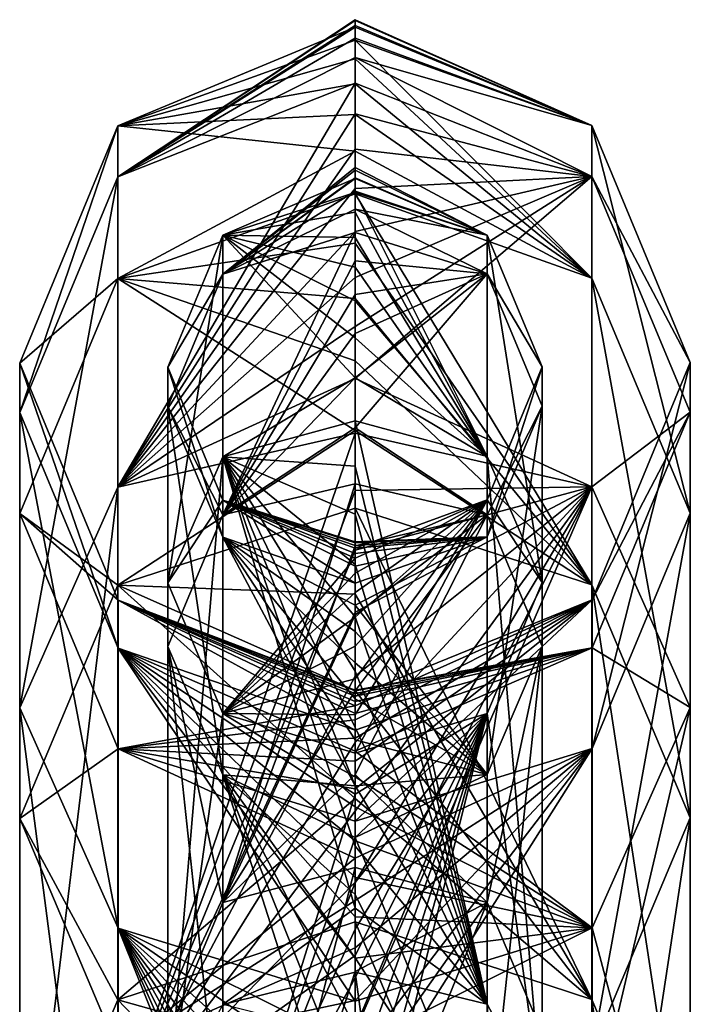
# Model space of a CAD drawing. Header units: millimetres. Extents: x -134 to 134, y -43 to 74.
# Tile 255 of 256: x -7 to 7, y 53 to 74. Entities that reach past the tile are written whole.
import ezdxf

# ---------------------------------------------------------------- set-up
doc = ezdxf.new("R2010")
doc.units = ezdxf.units.MM
doc.header["$LTSCALE"] = 65.185185
for name, color, linetype in [('2873', 7, 'CONTINUOUS'), ('2874', 7, 'CONTINUOUS'), ('2875', 7, 'CONTINUOUS'), ('2876', 7, 'CONTINUOUS')]:
    doc.layers.add(name, color=color, linetype=linetype)

msp = doc.modelspace()

# ---------------------------------------------------------------- linework, layer by layer
at = {"layer": '2873', "linetype": 'CONTINUOUS'}
for points in [[(0, 74.348, -217.827), (-5.198, 70.917, -190.921), (0, 74.362, -211.958), (0, 74.348, -217.827)], [(0, 74.362, -211.958), (-5.198, 70.917, -190.921), (0, 74.235, -206.212), (0, 74.362, -211.958)], [(0, 74.199, -223.842), (-5.198, 70.917, -190.921), (0, 74.348, -217.827), (0, 74.199, -223.842)], [(0, 74.235, -206.212), (-5.198, 70.917, -190.921), (0, 73.958, -200.569), (0, 74.235, -206.212)], [(-5.197, 72.035, -224.105), (-5.198, 70.917, -190.921), (0, 74.199, -223.842), (-5.197, 72.035, -224.105)], [(0, 73.916, -230.014), (-5.197, 72.035, -224.105), (0, 74.199, -223.842), (0, 73.916, -230.014)], [(0, 73.958, -200.569), (-5.198, 70.917, -190.921), (0, 73.532, -195.113), (0, 73.958, -200.569)], [(0, 73.502, -236.357), (-5.197, 72.035, -224.105), (0, 73.916, -230.014), (0, 73.502, -236.357)], [(0, 73.532, -195.113), (-5.198, 70.917, -190.921), (0, 72.97, -189.983), (0, 73.532, -195.113)], [(0, 72.959, -242.883), (-5.197, 72.035, -224.105), (0, 73.502, -236.357), (0, 72.959, -242.883)], [(-5.198, 70.917, -190.921), (-5.198, 64.112, -162.678), (0, 72.97, -189.983), (-5.198, 70.917, -190.921)], [(0, 72.97, -189.983), (-5.198, 64.112, -162.678), (0, 72.295, -185.223), (0, 72.97, -189.983)], [(0, 72.286, -249.609), (-5.197, 72.035, -224.105), (0, 72.959, -242.883), (0, 72.286, -249.609)], [(0, 72.295, -185.223), (-5.198, 64.112, -162.678), (0, 71.521, -180.81), (0, 72.295, -185.223)], [(0, 71.482, -256.557), (-5.197, 72.035, -224.105), (0, 72.286, -249.609), (0, 71.482, -256.557)], [(-5.198, 70.917, -190.921), (-5.197, 72.035, -224.105), (-7.351, 65.751, -191.546), (-5.198, 70.917, -190.921)], [(-7.351, 65.751, -191.546), (-5.197, 72.035, -224.105), (-7.35, 66.835, -223.914), (-7.351, 65.751, -191.546)], [(-5.197, 72.035, -224.105), (-5.197, 68.692, -261.377), (-7.35, 66.835, -223.914), (-5.197, 72.035, -224.105)], [(-5.197, 68.692, -261.377), (-5.197, 72.035, -224.105), (0, 71.482, -256.557), (-5.197, 68.692, -261.377)], [(0, 71.521, -180.81), (-5.198, 64.112, -162.678), (0, 70.661, -176.713), (0, 71.521, -180.81)], [(0, 70.543, -263.751), (-5.197, 68.692, -261.377), (0, 71.482, -256.557), (0, 70.543, -263.751)], [(-5.198, 64.112, -162.678), (-5.198, 70.917, -190.921), (-7.351, 59.278, -164.601), (-5.198, 64.112, -162.678)], [(-7.351, 59.278, -164.601), (-5.198, 70.917, -190.921), (-7.351, 65.751, -191.546), (-7.351, 59.278, -164.601)], [(0, 70.661, -176.713), (-5.198, 64.112, -162.678), (0, 69.722, -172.899), (0, 70.661, -176.713)], [(0, 69.467, -271.212), (-5.197, 68.692, -261.377), (0, 70.543, -263.751), (0, 69.467, -271.212)], [(0, 69.722, -172.899), (-5.198, 64.112, -162.678), (0, 68.712, -169.338), (0, 69.722, -172.899)], [(0, 68.249, -278.967), (-5.197, 68.692, -261.377), (0, 69.467, -271.212), (0, 68.249, -278.967)], [(-5.197, 68.692, -261.377), (-5.197, 61.965, -301.841), (-7.35, 63.535, -260.689), (-5.197, 68.692, -261.377)], [(-7.35, 66.835, -223.914), (-5.197, 68.692, -261.377), (-7.35, 63.535, -260.689), (-7.35, 66.835, -223.914)], [(0, 68.712, -169.338), (-5.198, 64.112, -162.678), (0, 67.635, -166), (0, 68.712, -169.338)], [(-5.197, 61.965, -301.841), (-5.197, 68.692, -261.377), (0, 65.355, -295.517), (-5.197, 61.965, -301.841)], [(0, 65.355, -295.517), (-5.197, 68.692, -261.377), (0, 66.882, -287.052), (0, 65.355, -295.517)], [(0, 66.882, -287.052), (-5.197, 68.692, -261.377), (0, 68.249, -278.967), (0, 66.882, -287.052)], [(0, 67.635, -166), (-5.198, 64.112, -162.678), (0, 66.496, -162.861), (0, 67.635, -166)], [(-7.351, 65.751, -191.546), (-7.35, 66.835, -223.914), (-5.19, 60.589, -192.17), (-7.351, 65.751, -191.546)], [(-7.35, 66.835, -223.914), (-7.35, 63.535, -260.689), (-5.189, 61.639, -223.723), (-7.35, 66.835, -223.914)], [(-5.19, 60.589, -192.17), (-7.35, 66.835, -223.914), (-5.189, 61.639, -223.723), (-5.19, 60.589, -192.17)], [(0, 66.496, -162.861), (-5.198, 64.112, -162.678), (0, 65.297, -159.903), (0, 66.496, -162.861)], [(-7.351, 59.278, -164.601), (-7.351, 65.751, -191.546), (-5.19, 54.446, -166.523), (-7.351, 59.278, -164.601)], [(-5.19, 54.446, -166.523), (-7.351, 65.751, -191.546), (-5.19, 60.589, -192.17), (-5.19, 54.446, -166.523)], [(-5.198, 64.112, -162.678), (-5.197, 50.148, -140.478), (0, 65.297, -159.903), (-5.198, 64.112, -162.678)], [(0, 63.656, -304.417), (-5.197, 61.965, -301.841), (0, 65.355, -295.517), (0, 63.656, -304.417)], [(0, 65.297, -159.903), (-5.197, 50.148, -140.478), (0, 64.042, -157.112), (0, 65.297, -159.903)], [(-7.35, 46.409, -144.097), (-5.198, 64.112, -162.678), (-7.351, 59.278, -164.601), (-7.35, 46.409, -144.097)], [(-5.197, 50.148, -140.478), (-5.198, 64.112, -162.678), (-7.35, 46.409, -144.097), (-5.197, 50.148, -140.478)], [(0, 64.042, -157.112), (-5.197, 50.148, -140.478), (0, 62.735, -154.477), (0, 64.042, -157.112)], [(-7.35, 63.535, -260.689), (-5.197, 61.965, -301.841), (-7.35, 56.856, -300.853), (-7.35, 63.535, -260.689)], [(-7.35, 63.535, -260.689), (-7.35, 56.856, -300.853), (-5.189, 58.381, -260.001), (-7.35, 63.535, -260.689)], [(-5.189, 61.639, -223.723), (-7.35, 63.535, -260.689), (-5.189, 58.381, -260.001), (-5.189, 61.639, -223.723)], [(0, 61.768, -313.83), (-5.197, 61.965, -301.841), (0, 63.656, -304.417), (0, 61.768, -313.83)], [(0, 62.735, -154.477), (-5.197, 50.148, -140.478), (0, 61.379, -151.987), (0, 62.735, -154.477)], [(-5.197, 61.965, -301.841), (-5.198, 52.878, -344.549), (-7.35, 56.856, -300.853), (-5.197, 61.965, -301.841)], [(-5.198, 52.878, -344.549), (-5.197, 61.965, -301.841), (0, 57.291, -334.748), (-5.198, 52.878, -344.549)], [(0, 57.291, -334.748), (-5.197, 61.965, -301.841), (0, 59.661, -323.878), (0, 57.291, -334.748)], [(0, 59.661, -323.878), (-5.197, 61.965, -301.841), (0, 61.768, -313.83), (0, 59.661, -323.878)], [(-5.19, 60.589, -192.17), (-5.189, 61.639, -223.723), (0, 58.789, -195.404), (-5.19, 60.589, -192.17)], [(-5.189, 61.639, -223.723), (-5.189, 58.381, -260.001), (0, 59.323, -227.587), (-5.189, 61.639, -223.723)], [(0, 58.789, -195.404), (-5.189, 61.639, -223.723), (0, 59.152, -199.57), (0, 58.789, -195.404)], [(0, 59.152, -199.57), (-5.189, 61.639, -223.723), (0, 59.419, -203.872), (0, 59.152, -199.57)], [(0, 59.419, -203.872), (-5.189, 61.639, -223.723), (0, 59.591, -208.314), (0, 59.419, -203.872)], [(0, 59.591, -208.314), (-5.189, 61.639, -223.723), (0, 59.668, -212.903), (0, 59.591, -208.314)], [(0, 59.668, -212.903), (-5.189, 61.639, -223.723), (0, 59.649, -217.642), (0, 59.668, -212.903)], [(0, 59.649, -217.642), (-5.189, 61.639, -223.723), (0, 59.534, -222.535), (0, 59.649, -217.642)], [(0, 59.534, -222.535), (-5.189, 61.639, -223.723), (0, 59.323, -227.587), (0, 59.534, -222.535)], [(0, 61.379, -151.987), (-5.197, 50.148, -140.478), (0, 59.974, -149.631), (0, 61.379, -151.987)], [(-5.19, 54.446, -166.523), (-5.19, 60.589, -192.17), (0, 52.846, -168.327), (-5.19, 54.446, -166.523)], [(0, 52.846, -168.327), (-5.19, 60.589, -192.17), (0, 53.795, -170.964), (0, 52.846, -168.327)], [(0, 53.795, -170.964), (-5.19, 60.589, -192.17), (0, 54.701, -173.802), (0, 53.795, -170.964)], [(0, 54.701, -173.802), (-5.19, 60.589, -192.17), (0, 55.559, -176.852), (0, 54.701, -173.802)], [(0, 55.559, -176.852), (-5.19, 60.589, -192.17), (0, 56.364, -180.146), (0, 55.559, -176.852)], [(0, 56.364, -180.146), (-5.19, 60.589, -192.17), (0, 57.106, -183.693), (0, 56.364, -180.146)], [(0, 57.106, -183.693), (-5.19, 60.589, -192.17), (0, 57.766, -187.455), (0, 57.106, -183.693)], [(0, 57.766, -187.455), (-5.19, 60.589, -192.17), (0, 58.328, -191.371), (0, 57.766, -187.455)], [(0, 58.328, -191.371), (-5.19, 60.589, -192.17), (0, 58.789, -195.404), (0, 58.328, -191.371)], [(0, 59.974, -149.631), (-5.197, 50.148, -140.478), (0, 58.519, -147.396), (0, 59.974, -149.631)], [(-7.35, 46.409, -144.097), (-7.351, 59.278, -164.601), (-5.189, 42.673, -147.713), (-7.35, 46.409, -144.097)], [(-5.189, 42.673, -147.713), (-7.351, 59.278, -164.601), (-5.19, 54.446, -166.523), (-5.189, 42.673, -147.713)], [(0, 59.323, -227.587), (-5.189, 58.381, -260.001), (0, 59.016, -232.807), (0, 59.323, -227.587)], [(0, 59.016, -232.807), (-5.189, 58.381, -260.001), (0, 58.612, -238.204), (0, 59.016, -232.807)], [(0, 58.519, -147.396), (-5.197, 50.148, -140.478), (0, 57.014, -145.271), (0, 58.519, -147.396)], [(0, 58.612, -238.204), (-5.189, 58.381, -260.001), (0, 58.107, -243.788), (0, 58.612, -238.204)], [(-5.189, 58.381, -260.001), (-7.35, 56.856, -300.853), (-5.189, 51.751, -299.865), (-5.189, 58.381, -260.001)], [(-5.189, 58.381, -260.001), (-5.189, 51.751, -299.865), (0, 55.98, -261.752), (-5.189, 58.381, -260.001)], [(0, 58.107, -243.788), (-5.189, 58.381, -260.001), (0, 57.502, -249.567), (0, 58.107, -243.788)], [(0, 57.502, -249.567), (-5.189, 58.381, -260.001), (0, 56.794, -255.55), (0, 57.502, -249.567)], [(0, 56.794, -255.55), (-5.189, 58.381, -260.001), (0, 55.98, -261.752), (0, 56.794, -255.55)], [(0, 54.591, -346.714), (-5.198, 52.878, -344.549), (0, 57.291, -334.748), (0, 54.591, -346.714)], [(0, 57.014, -145.271), (-5.197, 50.148, -140.478), (0, 55.456, -143.249), (0, 57.014, -145.271)], [(-7.35, 56.856, -300.853), (-5.198, 52.878, -344.549), (-7.351, 47.805, -343.39), (-7.35, 56.856, -300.853)], [(-7.35, 56.856, -300.853), (-7.351, 47.805, -343.39), (-5.189, 51.751, -299.865), (-7.35, 56.856, -300.853)], [(0, 55.98, -261.752), (-5.189, 51.751, -299.865), (0, 55.056, -268.188), (0, 55.98, -261.752)], [(0, 55.456, -143.249), (-5.197, 50.148, -140.478), (0, 53.848, -141.327), (0, 55.456, -143.249)], [(0, 55.056, -268.188), (-5.189, 51.751, -299.865), (0, 54.019, -274.879), (0, 55.056, -268.188)], [(0, 51.421, -360.346), (-5.198, 52.878, -344.549), (0, 54.591, -346.714), (0, 51.421, -360.346)], [(-5.189, 42.673, -147.713), (-5.19, 54.446, -166.523), (0, 41.5, -149.589), (-5.189, 42.673, -147.713)], [(0, 41.5, -149.589), (-5.19, 54.446, -166.523), (0, 42.785, -151.005), (0, 41.5, -149.589)], [(0, 42.785, -151.005), (-5.19, 54.446, -166.523), (0, 44.032, -152.499), (0, 42.785, -151.005)], [(0, 44.032, -152.499), (-5.19, 54.446, -166.523), (0, 45.245, -154.078), (0, 44.032, -152.499)], [(0, 45.245, -154.078), (-5.19, 54.446, -166.523), (0, 46.426, -155.754), (0, 45.245, -154.078)], [(0, 46.426, -155.754), (-5.19, 54.446, -166.523), (0, 47.578, -157.535), (0, 46.426, -155.754)], [(0, 47.578, -157.535), (-5.19, 54.446, -166.523), (0, 48.699, -159.427), (0, 47.578, -157.535)], [(0, 48.699, -159.427), (-5.19, 54.446, -166.523), (0, 49.787, -161.44), (0, 48.699, -159.427)], [(0, 49.787, -161.44), (-5.19, 54.446, -166.523), (0, 50.841, -163.583), (0, 49.787, -161.44)], [(0, 50.841, -163.583), (-5.19, 54.446, -166.523), (0, 51.861, -165.873), (0, 50.841, -163.583)], [(0, 51.861, -165.873), (-5.19, 54.446, -166.523), (0, 52.846, -168.327), (0, 51.861, -165.873)], [(0, 54.019, -274.879), (-5.189, 51.751, -299.865), (0, 52.863, -281.848), (0, 54.019, -274.879)], [(0, 53.848, -141.327), (-5.197, 50.148, -140.478), (0, 52.19, -139.499), (0, 53.848, -141.327)], [(-5.198, 52.878, -344.549), (-5.197, 42.442, -388.514), (-7.351, 47.805, -343.39), (-5.198, 52.878, -344.549)], [(-5.197, 42.442, -388.514), (-5.198, 52.878, -344.549), (0, 47.447, -377.004), (-5.197, 42.442, -388.514)], [(0, 47.447, -377.004), (-5.198, 52.878, -344.549), (0, 51.421, -360.346), (0, 47.447, -377.004)], [(0, 52.863, -281.848), (-5.189, 51.751, -299.865), (0, 51.583, -289.119), (0, 52.863, -281.848)]]:
    msp.add_3dface(points, dxfattribs=at)
at = {"layer": '2874', "linetype": 'CONTINUOUS'}
for points in [[(0, 74.348, -217.827), (0, 74.362, -211.958), (5.189, 72.043, -224.105), (0, 74.348, -217.827)], [(0, 74.362, -211.958), (0, 74.235, -206.212), (5.189, 72.043, -224.105), (0, 74.362, -211.958)], [(0, 74.199, -223.842), (0, 74.348, -217.827), (5.189, 72.043, -224.105), (0, 74.199, -223.842)], [(0, 74.235, -206.212), (0, 73.958, -200.569), (5.189, 72.043, -224.105), (0, 74.235, -206.212)], [(0, 73.916, -230.014), (0, 74.199, -223.842), (5.189, 72.043, -224.105), (0, 73.916, -230.014)], [(0, 73.958, -200.569), (0, 73.532, -195.113), (5.189, 72.043, -224.105), (0, 73.958, -200.569)], [(0, 73.502, -236.357), (0, 73.916, -230.014), (5.189, 68.7, -261.378), (0, 73.502, -236.357)], [(0, 73.916, -230.014), (5.189, 72.043, -224.105), (5.189, 68.7, -261.378), (0, 73.916, -230.014)], [(0, 73.532, -195.113), (0, 72.97, -189.983), (5.19, 70.925, -190.92), (0, 73.532, -195.113)], [(0, 73.532, -195.113), (5.19, 70.925, -190.92), (5.189, 72.043, -224.105), (0, 73.532, -195.113)], [(0, 72.959, -242.883), (0, 73.502, -236.357), (5.189, 68.7, -261.378), (0, 72.959, -242.883)], [(0, 72.97, -189.983), (0, 72.295, -185.223), (5.19, 70.925, -190.92), (0, 72.97, -189.983)], [(0, 72.286, -249.609), (0, 72.959, -242.883), (5.189, 68.7, -261.378), (0, 72.286, -249.609)], [(0, 72.295, -185.223), (0, 71.521, -180.81), (5.19, 70.925, -190.92), (0, 72.295, -185.223)], [(0, 71.482, -256.557), (0, 72.286, -249.609), (5.189, 68.7, -261.378), (0, 71.482, -256.557)], [(7.35, 66.847, -223.914), (7.35, 63.546, -260.69), (5.189, 72.043, -224.105), (7.35, 66.847, -223.914)], [(5.19, 70.925, -190.92), (7.35, 66.847, -223.914), (5.189, 72.043, -224.105), (5.19, 70.925, -190.92)], [(5.189, 72.043, -224.105), (7.35, 63.546, -260.69), (5.189, 68.7, -261.378), (5.189, 72.043, -224.105)], [(0, 71.521, -180.81), (0, 70.661, -176.713), (5.19, 70.925, -190.92), (0, 71.521, -180.81)], [(0, 70.543, -263.751), (0, 71.482, -256.557), (5.189, 68.7, -261.378), (0, 70.543, -263.751)], [(0, 70.661, -176.713), (0, 69.722, -172.899), (5.19, 70.925, -190.92), (0, 70.661, -176.713)], [(0, 69.722, -172.899), (0, 68.712, -169.338), (5.19, 70.925, -190.92), (0, 69.722, -172.899)], [(0, 68.712, -169.338), (0, 67.635, -166), (5.19, 70.925, -190.92), (0, 68.712, -169.338)], [(0, 67.635, -166), (0, 66.496, -162.861), (5.19, 70.925, -190.92), (0, 67.635, -166)], [(0, 66.496, -162.861), (5.19, 64.12, -162.675), (5.19, 70.925, -190.92), (0, 66.496, -162.861)], [(7.351, 65.763, -191.544), (7.35, 66.847, -223.914), (5.19, 70.925, -190.92), (7.351, 65.763, -191.544)], [(5.19, 64.12, -162.675), (7.351, 65.763, -191.544), (5.19, 70.925, -190.92), (5.19, 64.12, -162.675)], [(0, 69.467, -271.212), (0, 70.543, -263.751), (5.189, 61.973, -301.843), (0, 69.467, -271.212)], [(0, 70.543, -263.751), (5.189, 68.7, -261.378), (5.189, 61.973, -301.843), (0, 70.543, -263.751)], [(0, 68.249, -278.967), (0, 69.467, -271.212), (5.189, 61.973, -301.843), (0, 68.249, -278.967)], [(7.35, 63.546, -260.69), (7.35, 56.868, -300.855), (5.189, 68.7, -261.378), (7.35, 63.546, -260.69)], [(5.189, 68.7, -261.378), (7.35, 56.868, -300.855), (5.189, 61.973, -301.843), (5.189, 68.7, -261.378)], [(0, 66.882, -287.052), (0, 68.249, -278.967), (5.189, 61.973, -301.843), (0, 66.882, -287.052)], [(0, 65.355, -295.517), (0, 66.882, -287.052), (5.189, 61.973, -301.843), (0, 65.355, -295.517)], [(5.197, 61.647, -223.723), (5.197, 58.389, -260.002), (7.35, 66.847, -223.914), (5.197, 61.647, -223.723)], [(7.351, 65.763, -191.544), (5.197, 61.647, -223.723), (7.35, 66.847, -223.914), (7.351, 65.763, -191.544)], [(7.35, 66.847, -223.914), (5.197, 58.389, -260.002), (7.35, 63.546, -260.69), (7.35, 66.847, -223.914)], [(0, 66.496, -162.861), (0, 65.297, -159.903), (5.19, 64.12, -162.675), (0, 66.496, -162.861)], [(7.351, 59.288, -164.597), (7.351, 65.763, -191.544), (5.19, 64.12, -162.675), (7.351, 59.288, -164.597)], [(5.198, 60.597, -192.169), (5.197, 61.647, -223.723), (7.351, 65.763, -191.544), (5.198, 60.597, -192.169)], [(7.351, 59.288, -164.597), (5.198, 60.597, -192.169), (7.351, 65.763, -191.544), (7.351, 59.288, -164.597)], [(0, 63.656, -304.417), (0, 65.355, -295.517), (5.189, 61.973, -301.843), (0, 63.656, -304.417)], [(0, 65.297, -159.903), (0, 64.042, -157.112), (5.19, 64.12, -162.675), (0, 65.297, -159.903)], [(0, 64.042, -157.112), (0, 62.735, -154.477), (5.19, 64.12, -162.675), (0, 64.042, -157.112)], [(0, 62.735, -154.477), (0, 61.379, -151.987), (5.19, 64.12, -162.675), (0, 62.735, -154.477)], [(0, 61.379, -151.987), (0, 59.974, -149.631), (5.19, 64.12, -162.675), (0, 61.379, -151.987)], [(0, 59.974, -149.631), (0, 58.519, -147.396), (5.19, 64.12, -162.675), (0, 59.974, -149.631)], [(0, 58.519, -147.396), (0, 57.014, -145.271), (5.19, 64.12, -162.675), (0, 58.519, -147.396)], [(0, 57.014, -145.271), (0, 55.456, -143.249), (5.19, 64.12, -162.675), (0, 57.014, -145.271)], [(0, 55.456, -143.249), (0, 53.848, -141.327), (5.19, 64.12, -162.675), (0, 55.456, -143.249)], [(0, 53.848, -141.327), (0, 52.19, -139.499), (5.19, 64.12, -162.675), (0, 53.848, -141.327)], [(0, 52.19, -139.499), (5.189, 50.154, -140.473), (5.19, 64.12, -162.675), (0, 52.19, -139.499)], [(5.189, 50.154, -140.473), (7.351, 59.288, -164.597), (5.19, 64.12, -162.675), (5.189, 50.154, -140.473)], [(0, 61.768, -313.83), (0, 63.656, -304.417), (5.19, 52.886, -344.551), (0, 61.768, -313.83)], [(0, 63.656, -304.417), (5.189, 61.973, -301.843), (5.19, 52.886, -344.551), (0, 63.656, -304.417)], [(5.197, 58.389, -260.002), (5.197, 51.759, -299.867), (7.35, 63.546, -260.69), (5.197, 58.389, -260.002)], [(7.35, 63.546, -260.69), (5.197, 51.759, -299.867), (7.35, 56.868, -300.855), (7.35, 63.546, -260.69)], [(7.35, 56.868, -300.855), (7.351, 47.816, -343.393), (5.189, 61.973, -301.843), (7.35, 56.868, -300.855)], [(5.189, 61.973, -301.843), (7.351, 47.816, -343.393), (5.19, 52.886, -344.551), (5.189, 61.973, -301.843)], [(0, 59.661, -323.878), (0, 61.768, -313.83), (5.19, 52.886, -344.551), (0, 59.661, -323.878)], [(0, 59.534, -222.535), (0, 59.323, -227.587), (5.197, 61.647, -223.723), (0, 59.534, -222.535)], [(5.198, 60.597, -192.169), (0, 59.534, -222.535), (5.197, 61.647, -223.723), (5.198, 60.597, -192.169)], [(0, 59.323, -227.587), (0, 59.016, -232.807), (5.197, 61.647, -223.723), (0, 59.323, -227.587)], [(0, 59.016, -232.807), (0, 58.612, -238.204), (5.197, 61.647, -223.723), (0, 59.016, -232.807)], [(0, 58.612, -238.204), (0, 58.107, -243.788), (5.197, 61.647, -223.723), (0, 58.612, -238.204)], [(0, 58.107, -243.788), (0, 57.502, -249.567), (5.197, 61.647, -223.723), (0, 58.107, -243.788)], [(0, 57.502, -249.567), (0, 56.794, -255.55), (5.197, 61.647, -223.723), (0, 57.502, -249.567)], [(5.197, 61.647, -223.723), (0, 56.794, -255.55), (5.197, 58.389, -260.002), (5.197, 61.647, -223.723)], [(0, 58.328, -191.371), (0, 58.789, -195.404), (5.198, 60.597, -192.169), (0, 58.328, -191.371)], [(5.198, 54.454, -166.52), (0, 58.328, -191.371), (5.198, 60.597, -192.169), (5.198, 54.454, -166.52)], [(0, 58.789, -195.404), (0, 59.152, -199.57), (5.198, 60.597, -192.169), (0, 58.789, -195.404)], [(0, 59.152, -199.57), (0, 59.419, -203.872), (5.198, 60.597, -192.169), (0, 59.152, -199.57)], [(0, 59.419, -203.872), (0, 59.591, -208.314), (5.198, 60.597, -192.169), (0, 59.419, -203.872)], [(0, 59.591, -208.314), (0, 59.668, -212.903), (5.198, 60.597, -192.169), (0, 59.591, -208.314)], [(0, 59.668, -212.903), (0, 59.649, -217.642), (5.198, 60.597, -192.169), (0, 59.668, -212.903)], [(0, 59.649, -217.642), (0, 59.534, -222.535), (5.198, 60.597, -192.169), (0, 59.649, -217.642)], [(5.198, 54.454, -166.52), (5.198, 60.597, -192.169), (7.351, 59.288, -164.597), (5.198, 54.454, -166.52)], [(0, 57.291, -334.748), (0, 59.661, -323.878), (5.19, 52.886, -344.551), (0, 57.291, -334.748)], [(7.35, 46.418, -144.089), (7.351, 59.288, -164.597), (5.189, 50.154, -140.473), (7.35, 46.418, -144.089)], [(7.35, 46.418, -144.089), (5.198, 54.454, -166.52), (7.351, 59.288, -164.597), (7.35, 46.418, -144.089)], [(0, 56.794, -255.55), (0, 55.98, -261.752), (5.197, 58.389, -260.002), (0, 56.794, -255.55)], [(0, 55.98, -261.752), (0, 55.056, -268.188), (5.197, 58.389, -260.002), (0, 55.98, -261.752)], [(0, 55.056, -268.188), (0, 54.019, -274.879), (5.197, 58.389, -260.002), (0, 55.056, -268.188)], [(0, 54.019, -274.879), (0, 52.863, -281.848), (5.197, 58.389, -260.002), (0, 54.019, -274.879)], [(0, 52.863, -281.848), (0, 51.583, -289.119), (5.197, 58.389, -260.002), (0, 52.863, -281.848)], [(0, 51.583, -289.119), (0, 50.17, -296.725), (5.197, 58.389, -260.002), (0, 51.583, -289.119)], [(5.197, 58.389, -260.002), (0, 50.17, -296.725), (5.197, 51.759, -299.867), (5.197, 58.389, -260.002)], [(0, 57.766, -187.455), (0, 58.328, -191.371), (5.198, 54.454, -166.52), (0, 57.766, -187.455)], [(0, 57.106, -183.693), (0, 57.766, -187.455), (5.198, 54.454, -166.52), (0, 57.106, -183.693)], [(0, 54.591, -346.714), (0, 57.291, -334.748), (5.19, 52.886, -344.551), (0, 54.591, -346.714)], [(0, 56.364, -180.146), (0, 57.106, -183.693), (5.198, 54.454, -166.52), (0, 56.364, -180.146)], [(5.197, 51.759, -299.867), (5.198, 42.744, -342.234), (7.35, 56.868, -300.855), (5.197, 51.759, -299.867)], [(7.35, 56.868, -300.855), (5.198, 42.744, -342.234), (7.351, 47.816, -343.393), (7.35, 56.868, -300.855)], [(0, 55.559, -176.852), (0, 56.364, -180.146), (5.198, 54.454, -166.52), (0, 55.559, -176.852)], [(0, 54.701, -173.802), (0, 55.559, -176.852), (5.198, 54.454, -166.52), (0, 54.701, -173.802)], [(0, 53.795, -170.964), (0, 54.701, -173.802), (5.198, 54.454, -166.52), (0, 53.795, -170.964)], [(0, 51.421, -360.346), (0, 54.591, -346.714), (5.189, 42.45, -388.516), (0, 51.421, -360.346)], [(0, 54.591, -346.714), (5.19, 52.886, -344.551), (5.189, 42.45, -388.516), (0, 54.591, -346.714)], [(0, 51.861, -165.873), (0, 52.846, -168.327), (5.198, 54.454, -166.52), (0, 51.861, -165.873)], [(5.197, 42.679, -147.708), (0, 51.861, -165.873), (5.198, 54.454, -166.52), (5.197, 42.679, -147.708)], [(0, 52.846, -168.327), (0, 53.795, -170.964), (5.198, 54.454, -166.52), (0, 52.846, -168.327)], [(5.197, 42.679, -147.708), (5.198, 54.454, -166.52), (7.35, 46.418, -144.089), (5.197, 42.679, -147.708)], [(5.19, 52.886, -344.551), (7.35, 37.398, -387.286), (5.189, 42.45, -388.516), (5.19, 52.886, -344.551)], [(7.351, 47.816, -343.393), (7.35, 37.398, -387.286), (5.19, 52.886, -344.551), (7.351, 47.816, -343.393)]]:
    msp.add_3dface(points, dxfattribs=at)
at = {"layer": '2875', "linetype": 'CONTINUOUS'}
for points in [[(0, 71.123, -214.277), (0, 71.065, -219.69), (2.896, 69.642, -202.961), (0, 71.123, -214.277)], [(0, 71.064, -208.996), (0, 71.123, -214.277), (2.896, 69.642, -202.961), (0, 71.064, -208.996)], [(0, 71.065, -219.69), (0, 70.893, -225.242), (2.896, 69.642, -202.961), (0, 71.065, -219.69)], [(0, 70.883, -203.831), (0, 71.064, -208.996), (2.896, 69.642, -202.961), (0, 70.883, -203.831)], [(0, 70.893, -225.242), (0, 70.607, -230.945), (2.896, 69.642, -202.961), (0, 70.893, -225.242)], [(0, 70.576, -198.77), (0, 70.883, -203.831), (2.896, 69.642, -202.961), (0, 70.576, -198.77)], [(0, 70.607, -230.945), (0, 70.209, -236.807), (2.896, 69.642, -202.961), (0, 70.607, -230.945)], [(0, 70.142, -193.857), (0, 70.576, -198.77), (2.896, 64.786, -171.742), (0, 70.142, -193.857)], [(2.896, 64.786, -171.742), (0, 70.576, -198.77), (2.896, 69.642, -202.961), (2.896, 64.786, -171.742)], [(0, 70.209, -236.807), (0, 69.699, -242.841), (2.895, 68.79, -239.538), (0, 70.209, -236.807)], [(2.896, 69.642, -202.961), (0, 70.209, -236.807), (2.895, 68.79, -239.538), (2.896, 69.642, -202.961)], [(0, 69.59, -189.185), (0, 70.142, -193.857), (2.896, 64.786, -171.742), (0, 69.59, -189.185)], [(0, 69.699, -242.841), (0, 69.076, -249.058), (2.895, 68.79, -239.538), (0, 69.699, -242.841)], [(0, 68.938, -184.82), (0, 69.59, -189.185), (2.896, 64.786, -171.742), (0, 68.938, -184.82)], [(2.896, 69.642, -202.961), (2.895, 68.79, -239.538), (4.101, 66.75, -203.209), (2.896, 69.642, -202.961)], [(2.896, 64.786, -171.742), (2.896, 69.642, -202.961), (4.102, 62.025, -172.635), (2.896, 64.786, -171.742)], [(4.102, 62.025, -172.635), (2.896, 69.642, -202.961), (4.101, 66.75, -203.209), (4.102, 62.025, -172.635)], [(0, 69.076, -249.058), (0, 68.34, -255.478), (2.895, 68.79, -239.538), (0, 69.076, -249.058)], [(0, 68.202, -180.768), (0, 68.938, -184.82), (2.896, 64.786, -171.742), (0, 68.202, -180.768)], [(0, 66.513, -268.994), (0, 65.416, -276.13), (2.895, 68.79, -239.538), (0, 66.513, -268.994)], [(2.895, 68.79, -239.538), (0, 65.416, -276.13), (2.896, 63.511, -280.379), (2.895, 68.79, -239.538)], [(0, 67.486, -262.117), (0, 66.513, -268.994), (2.895, 68.79, -239.538), (0, 67.486, -262.117)], [(0, 68.34, -255.478), (0, 67.486, -262.117), (2.895, 68.79, -239.538), (0, 68.34, -255.478)], [(2.895, 68.79, -239.538), (2.896, 63.511, -280.379), (4.1, 65.891, -239.399), (2.895, 68.79, -239.538)], [(4.101, 66.75, -203.209), (2.895, 68.79, -239.538), (4.1, 65.891, -239.399), (4.101, 66.75, -203.209)], [(0, 67.391, -176.997), (0, 68.202, -180.768), (2.896, 64.786, -171.742), (0, 67.391, -176.997)], [(0, 66.512, -173.479), (0, 67.391, -176.997), (2.896, 64.786, -171.742), (0, 66.512, -173.479)], [(4.101, 66.75, -203.209), (4.1, 65.891, -239.399), (2.899, 63.024, -238.855), (4.101, 66.75, -203.209)], [(2.9, 63.835, -203.063), (4.101, 66.75, -203.209), (2.899, 63.024, -238.855), (2.9, 63.835, -203.063)], [(4.102, 62.025, -172.635), (4.101, 66.75, -203.209), (2.9, 63.835, -203.063), (4.102, 62.025, -172.635)], [(0, 65.573, -170.186), (0, 66.512, -173.479), (2.896, 64.786, -171.742), (0, 65.573, -170.186)], [(4.1, 65.891, -239.399), (2.896, 63.511, -280.379), (4.102, 60.631, -280.009), (4.1, 65.891, -239.399)], [(2.899, 63.024, -238.855), (4.1, 65.891, -239.399), (2.9, 57.815, -279.248), (2.899, 63.024, -238.855)], [(4.1, 65.891, -239.399), (4.102, 60.631, -280.009), (2.9, 57.815, -279.248), (4.1, 65.891, -239.399)], [(0, 64.575, -167.097), (0, 65.573, -170.186), (2.895, 52.782, -147.042), (0, 64.575, -167.097)], [(2.895, 52.782, -147.042), (0, 65.573, -170.186), (2.896, 64.786, -171.742), (2.895, 52.782, -147.042)], [(0, 65.416, -276.13), (0, 64.189, -283.552), (2.896, 63.511, -280.379), (0, 65.416, -276.13)], [(2.895, 52.782, -147.042), (2.896, 64.786, -171.742), (4.101, 50.532, -148.874), (2.895, 52.782, -147.042)], [(4.101, 50.532, -148.874), (2.896, 64.786, -171.742), (4.102, 62.025, -172.635), (4.101, 50.532, -148.874)], [(0, 63.525, -164.192), (0, 64.575, -167.097), (2.895, 52.782, -147.042), (0, 63.525, -164.192)], [(0, 64.189, -283.552), (0, 62.826, -291.292), (2.896, 63.511, -280.379), (0, 64.189, -283.552)], [(2.9, 59.158, -173.175), (2.9, 63.835, -203.063), (0, 58.283, -174.481), (2.9, 59.158, -173.175)], [(2.9, 63.835, -203.063), (2.899, 63.024, -238.855), (0, 62.777, -206.263), (2.9, 63.835, -203.063)], [(0, 58.283, -174.481), (2.9, 63.835, -203.063), (0, 59.128, -177.701), (0, 58.283, -174.481)], [(0, 59.128, -177.701), (2.9, 63.835, -203.063), (0, 59.913, -181.166), (0, 59.128, -177.701)], [(0, 59.913, -181.166), (2.9, 63.835, -203.063), (0, 60.633, -184.904), (0, 59.913, -181.166)], [(0, 60.633, -184.904), (2.9, 63.835, -203.063), (0, 61.269, -188.887), (0, 60.633, -184.904)], [(0, 61.269, -188.887), (2.9, 63.835, -203.063), (0, 61.805, -193.05), (0, 61.269, -188.887)], [(0, 61.805, -193.05), (2.9, 63.835, -203.063), (0, 62.233, -197.33), (0, 61.805, -193.05)], [(0, 62.233, -197.33), (2.9, 63.835, -203.063), (0, 62.556, -201.73), (0, 62.233, -197.33)], [(0, 62.556, -201.73), (2.9, 63.835, -203.063), (0, 62.777, -206.263), (0, 62.556, -201.73)], [(2.9, 59.158, -173.175), (4.102, 62.025, -172.635), (2.9, 63.835, -203.063), (2.9, 59.158, -173.175)], [(0, 62.424, -161.453), (0, 63.525, -164.192), (2.895, 52.782, -147.042), (0, 62.424, -161.453)], [(0, 59.654, -307.902), (0, 57.815, -316.893), (2.896, 63.511, -280.379), (0, 59.654, -307.902)], [(2.896, 63.511, -280.379), (0, 57.815, -316.893), (2.894, 55.013, -324.346), (2.896, 63.511, -280.379)], [(0, 61.319, -299.391), (0, 59.654, -307.902), (2.896, 63.511, -280.379), (0, 61.319, -299.391)], [(0, 62.826, -291.292), (0, 61.319, -299.391), (2.896, 63.511, -280.379), (0, 62.826, -291.292)], [(2.896, 63.511, -280.379), (2.894, 55.013, -324.346), (4.102, 60.631, -280.009), (2.896, 63.511, -280.379)], [(2.899, 63.024, -238.855), (2.9, 57.815, -279.248), (0, 61.531, -242.122), (2.899, 63.024, -238.855)], [(0, 62.777, -206.263), (2.899, 63.024, -238.855), (0, 62.897, -210.931), (0, 62.777, -206.263)], [(0, 62.897, -210.931), (2.899, 63.024, -238.855), (0, 62.918, -215.74), (0, 62.897, -210.931)], [(0, 62.918, -215.74), (2.899, 63.024, -238.855), (0, 62.839, -220.695), (0, 62.918, -215.74)], [(0, 62.839, -220.695), (2.899, 63.024, -238.855), (0, 62.661, -225.802), (0, 62.839, -220.695)], [(0, 62.661, -225.802), (2.899, 63.024, -238.855), (0, 62.384, -231.07), (0, 62.661, -225.802)], [(0, 62.384, -231.07), (2.899, 63.024, -238.855), (0, 62.008, -236.507), (0, 62.384, -231.07)], [(0, 62.008, -236.507), (2.899, 63.024, -238.855), (0, 61.531, -242.122), (0, 62.008, -236.507)], [(0, 61.276, -158.868), (0, 62.424, -161.453), (2.895, 52.782, -147.042), (0, 61.276, -158.868)], [(4.101, 50.532, -148.874), (4.102, 62.025, -172.635), (2.9, 59.158, -173.175), (4.101, 50.532, -148.874)], [(0, 61.531, -242.122), (2.9, 57.815, -279.248), (0, 60.951, -247.926), (0, 61.531, -242.122)], [(0, 60.083, -156.425), (0, 61.276, -158.868), (2.895, 52.782, -147.042), (0, 60.083, -156.425)], [(0, 60.951, -247.926), (2.9, 57.815, -279.248), (0, 60.267, -253.927), (0, 60.951, -247.926)], [(4.102, 60.631, -280.009), (2.894, 55.013, -324.346), (4.1, 52.155, -323.841), (4.102, 60.631, -280.009)], [(4.102, 60.631, -280.009), (4.1, 52.155, -323.841), (2.899, 49.372, -322.98), (4.102, 60.631, -280.009)], [(2.9, 57.815, -279.248), (4.102, 60.631, -280.009), (2.899, 49.372, -322.98), (2.9, 57.815, -279.248)], [(0, 60.267, -253.927), (2.9, 57.815, -279.248), (0, 59.478, -260.137), (0, 60.267, -253.927)], [(0, 58.847, -154.113), (0, 60.083, -156.425), (2.895, 52.782, -147.042), (0, 58.847, -154.113)], [(0, 59.478, -260.137), (2.9, 57.815, -279.248), (0, 58.579, -266.573), (0, 59.478, -260.137)], [(2.9, 48.064, -150.427), (2.9, 59.158, -173.175), (0, 47.514, -151.686), (2.9, 48.064, -150.427)], [(0, 47.514, -151.686), (2.9, 59.158, -173.175), (0, 48.752, -153.399), (0, 47.514, -151.686)], [(0, 48.752, -153.399), (2.9, 59.158, -173.175), (0, 49.955, -155.209), (0, 48.752, -153.399)], [(0, 49.955, -155.209), (2.9, 59.158, -173.175), (0, 51.124, -157.125), (0, 49.955, -155.209)], [(0, 51.124, -157.125), (2.9, 59.158, -173.175), (0, 52.259, -159.157), (0, 51.124, -157.125)], [(0, 52.259, -159.157), (2.9, 59.158, -173.175), (0, 53.36, -161.315), (0, 52.259, -159.157)], [(0, 53.36, -161.315), (2.9, 59.158, -173.175), (0, 54.424, -163.611), (0, 53.36, -161.315)], [(0, 54.424, -163.611), (2.9, 59.158, -173.175), (0, 55.451, -166.059), (0, 54.424, -163.611)], [(0, 55.451, -166.059), (2.9, 59.158, -173.175), (0, 56.439, -168.676), (0, 55.451, -166.059)], [(0, 56.439, -168.676), (2.9, 59.158, -173.175), (0, 57.385, -171.477), (0, 56.439, -168.676)], [(0, 57.385, -171.477), (2.9, 59.158, -173.175), (0, 58.283, -174.481), (0, 57.385, -171.477)], [(2.9, 48.064, -150.427), (4.101, 50.532, -148.874), (2.9, 59.158, -173.175), (2.9, 48.064, -150.427)], [(0, 57.568, -151.923), (0, 58.847, -154.113), (2.895, 52.782, -147.042), (0, 57.568, -151.923)], [(0, 58.579, -266.573), (2.9, 57.815, -279.248), (0, 57.567, -273.253), (0, 58.579, -266.573)], [(0, 57.815, -316.893), (0, 55.776, -326.482), (2.894, 55.013, -324.346), (0, 57.815, -316.893)], [(2.9, 57.815, -279.248), (2.899, 49.372, -322.98), (0, 56.438, -280.199), (2.9, 57.815, -279.248)], [(0, 57.567, -273.253), (2.9, 57.815, -279.248), (0, 56.438, -280.199), (0, 57.567, -273.253)], [(0, 56.248, -149.844), (0, 57.568, -151.923), (2.895, 52.782, -147.042), (0, 56.248, -149.844)], [(0, 56.438, -280.199), (2.899, 49.372, -322.98), (0, 55.186, -287.438), (0, 56.438, -280.199)], [(0, 54.887, -147.87), (0, 56.248, -149.844), (2.895, 52.782, -147.042), (0, 54.887, -147.87)], [(0, 55.776, -326.482), (0, 53.497, -336.831), (2.894, 55.013, -324.346), (0, 55.776, -326.482)], [(0, 55.186, -287.438), (2.899, 49.372, -322.98), (0, 53.802, -295.005), (0, 55.186, -287.438)], [(0, 50.912, -348.209), (0, 47.906, -361.088), (2.894, 55.013, -324.346), (0, 50.912, -348.209)], [(2.894, 55.013, -324.346), (0, 47.906, -361.088), (2.895, 44.49, -370.276), (2.894, 55.013, -324.346)], [(0, 53.497, -336.831), (0, 50.912, -348.209), (2.894, 55.013, -324.346), (0, 53.497, -336.831)], [(0, 53.484, -145.993), (0, 54.887, -147.87), (2.895, 52.782, -147.042), (0, 53.484, -145.993)], [(2.894, 55.013, -324.346), (2.895, 44.49, -370.276), (4.1, 52.155, -323.841), (2.894, 55.013, -324.346)], [(0, 53.802, -295.005), (2.899, 49.372, -322.98), (0, 52.277, -302.942), (0, 53.802, -295.005)], [(0, 52.039, -144.209), (0, 53.484, -145.993), (2.889, 32.245, -130.465), (0, 52.039, -144.209)], [(2.889, 32.245, -130.465), (0, 53.484, -145.993), (2.895, 52.782, -147.042), (2.889, 32.245, -130.465)], [(2.889, 32.245, -130.465), (2.895, 52.782, -147.042), (4.092, 31.086, -133.123), (2.889, 32.245, -130.465)], [(4.092, 31.086, -133.123), (2.895, 52.782, -147.042), (4.101, 50.532, -148.874), (4.092, 31.086, -133.123)]]:
    msp.add_3dface(points, dxfattribs=at)
at = {"layer": '2876', "linetype": 'CONTINUOUS'}
for points in [[(0, 71.065, -219.69), (0, 71.123, -214.277), (-2.899, 68.785, -239.538), (0, 71.065, -219.69)], [(0, 71.123, -214.277), (0, 71.064, -208.996), (-2.899, 68.785, -239.538), (0, 71.123, -214.277)], [(0, 70.893, -225.242), (0, 71.065, -219.69), (-2.899, 68.785, -239.538), (0, 70.893, -225.242)], [(0, 71.064, -208.996), (0, 70.883, -203.831), (-2.899, 68.785, -239.538), (0, 71.064, -208.996)], [(0, 70.883, -203.831), (0, 70.576, -198.77), (-2.9, 69.637, -202.962), (0, 70.883, -203.831)], [(0, 70.883, -203.831), (-2.9, 69.637, -202.962), (-2.899, 68.785, -239.538), (0, 70.883, -203.831)], [(0, 70.607, -230.945), (0, 70.893, -225.242), (-2.899, 68.785, -239.538), (0, 70.607, -230.945)], [(0, 70.576, -198.77), (0, 70.142, -193.857), (-2.9, 69.637, -202.962), (0, 70.576, -198.77)], [(0, 70.209, -236.807), (0, 70.607, -230.945), (-2.899, 68.785, -239.538), (0, 70.209, -236.807)], [(0, 70.142, -193.857), (0, 69.59, -189.185), (-2.9, 69.637, -202.962), (0, 70.142, -193.857)], [(0, 69.699, -242.841), (0, 70.209, -236.807), (-2.899, 68.785, -239.538), (0, 69.699, -242.841)], [(-4.102, 62.019, -172.637), (-4.101, 66.743, -203.21), (-2.9, 69.637, -202.962), (-4.102, 62.019, -172.637)], [(-2.9, 64.782, -171.743), (-4.102, 62.019, -172.637), (-2.9, 69.637, -202.962), (-2.9, 64.782, -171.743)], [(-2.9, 69.637, -202.962), (-4.101, 66.743, -203.21), (-2.899, 68.785, -239.538), (-2.9, 69.637, -202.962)], [(0, 69.076, -249.058), (0, 69.699, -242.841), (-2.9, 63.506, -280.379), (0, 69.076, -249.058)], [(0, 69.699, -242.841), (-2.899, 68.785, -239.538), (-2.9, 63.506, -280.379), (0, 69.699, -242.841)], [(0, 69.59, -189.185), (0, 68.938, -184.82), (-2.9, 69.637, -202.962), (0, 69.59, -189.185)], [(0, 68.938, -184.82), (0, 68.202, -180.768), (-2.9, 69.637, -202.962), (0, 68.938, -184.82)], [(0, 68.202, -180.768), (0, 67.391, -176.997), (-2.9, 69.637, -202.962), (0, 68.202, -180.768)], [(0, 67.391, -176.997), (0, 66.512, -173.479), (-2.9, 69.637, -202.962), (0, 67.391, -176.997)], [(0, 66.512, -173.479), (-2.9, 64.782, -171.743), (-2.9, 69.637, -202.962), (0, 66.512, -173.479)], [(0, 68.34, -255.478), (0, 69.076, -249.058), (-2.9, 63.506, -280.379), (0, 68.34, -255.478)], [(-4.101, 66.743, -203.21), (-4.1, 65.884, -239.399), (-2.899, 68.785, -239.538), (-4.101, 66.743, -203.21)], [(-2.899, 68.785, -239.538), (-4.1, 65.884, -239.399), (-2.9, 63.506, -280.379), (-2.899, 68.785, -239.538)], [(0, 67.486, -262.117), (0, 68.34, -255.478), (-2.9, 63.506, -280.379), (0, 67.486, -262.117)], [(0, 66.513, -268.994), (0, 67.486, -262.117), (-2.9, 63.506, -280.379), (0, 66.513, -268.994)], [(-4.102, 62.019, -172.637), (-2.896, 63.831, -203.061), (-4.101, 66.743, -203.21), (-4.102, 62.019, -172.637)], [(-2.896, 63.831, -203.061), (-2.895, 63.019, -238.854), (-4.101, 66.743, -203.21), (-2.896, 63.831, -203.061)], [(-4.101, 66.743, -203.21), (-2.895, 63.019, -238.854), (-4.1, 65.884, -239.399), (-4.101, 66.743, -203.21)], [(0, 65.416, -276.13), (0, 66.513, -268.994), (-2.9, 63.506, -280.379), (0, 65.416, -276.13)], [(0, 66.512, -173.479), (0, 65.573, -170.186), (-2.9, 64.782, -171.743), (0, 66.512, -173.479)], [(-4.1, 65.884, -239.399), (-2.896, 57.811, -279.246), (-4.102, 60.625, -280.008), (-4.1, 65.884, -239.399)], [(-4.1, 65.884, -239.399), (-4.102, 60.625, -280.008), (-2.9, 63.506, -280.379), (-4.1, 65.884, -239.399)], [(-2.895, 63.019, -238.854), (-2.896, 57.811, -279.246), (-4.1, 65.884, -239.399), (-2.895, 63.019, -238.854)], [(0, 65.573, -170.186), (0, 64.575, -167.097), (-2.9, 64.782, -171.743), (0, 65.573, -170.186)], [(0, 64.189, -283.552), (0, 65.416, -276.13), (-2.9, 63.506, -280.379), (0, 64.189, -283.552)], [(-4.101, 50.527, -148.878), (-4.102, 62.019, -172.637), (-2.9, 64.782, -171.743), (-4.101, 50.527, -148.878)], [(-2.9, 52.779, -147.045), (-4.101, 50.527, -148.878), (-2.9, 64.782, -171.743), (-2.9, 52.779, -147.045)], [(0, 64.575, -167.097), (0, 63.525, -164.192), (-2.9, 64.782, -171.743), (0, 64.575, -167.097)], [(0, 63.525, -164.192), (0, 62.424, -161.453), (-2.9, 64.782, -171.743), (0, 63.525, -164.192)], [(0, 62.424, -161.453), (0, 61.276, -158.868), (-2.9, 64.782, -171.743), (0, 62.424, -161.453)], [(0, 61.276, -158.868), (0, 60.083, -156.425), (-2.9, 64.782, -171.743), (0, 61.276, -158.868)], [(0, 60.083, -156.425), (0, 58.847, -154.113), (-2.9, 64.782, -171.743), (0, 60.083, -156.425)], [(0, 58.847, -154.113), (0, 57.568, -151.923), (-2.9, 64.782, -171.743), (0, 58.847, -154.113)], [(0, 57.568, -151.923), (0, 56.248, -149.844), (-2.9, 64.782, -171.743), (0, 57.568, -151.923)], [(0, 56.248, -149.844), (0, 54.887, -147.87), (-2.9, 64.782, -171.743), (0, 56.248, -149.844)], [(0, 54.887, -147.87), (-2.9, 52.779, -147.045), (-2.9, 64.782, -171.743), (0, 54.887, -147.87)], [(0, 64.189, -283.552), (-2.9, 63.506, -280.379), (-2.899, 55.009, -324.346), (0, 64.189, -283.552)], [(0, 62.826, -291.292), (0, 64.189, -283.552), (-2.899, 55.009, -324.346), (0, 62.826, -291.292)], [(-2.896, 59.154, -173.175), (-2.896, 63.831, -203.061), (-4.102, 62.019, -172.637), (-2.896, 59.154, -173.175)], [(0, 62.556, -201.73), (0, 62.777, -206.263), (-2.896, 63.831, -203.061), (0, 62.556, -201.73)], [(-2.896, 59.154, -173.175), (0, 62.556, -201.73), (-2.896, 63.831, -203.061), (-2.896, 59.154, -173.175)], [(0, 62.777, -206.263), (0, 62.897, -210.931), (-2.896, 63.831, -203.061), (0, 62.777, -206.263)], [(0, 62.897, -210.931), (0, 62.918, -215.74), (-2.896, 63.831, -203.061), (0, 62.897, -210.931)], [(0, 62.918, -215.74), (0, 62.839, -220.695), (-2.896, 63.831, -203.061), (0, 62.918, -215.74)], [(0, 62.839, -220.695), (0, 62.661, -225.802), (-2.896, 63.831, -203.061), (0, 62.839, -220.695)], [(0, 62.661, -225.802), (0, 62.384, -231.07), (-2.896, 63.831, -203.061), (0, 62.661, -225.802)], [(0, 62.384, -231.07), (0, 62.008, -236.507), (-2.896, 63.831, -203.061), (0, 62.384, -231.07)], [(-2.896, 63.831, -203.061), (0, 62.008, -236.507), (-2.895, 63.019, -238.854), (-2.896, 63.831, -203.061)], [(-2.9, 63.506, -280.379), (-4.102, 60.625, -280.008), (-2.899, 55.009, -324.346), (-2.9, 63.506, -280.379)], [(-2.895, 63.019, -238.854), (0, 57.567, -273.253), (-2.896, 57.811, -279.246), (-2.895, 63.019, -238.854)], [(0, 62.008, -236.507), (0, 61.531, -242.122), (-2.895, 63.019, -238.854), (0, 62.008, -236.507)], [(0, 61.531, -242.122), (0, 60.951, -247.926), (-2.895, 63.019, -238.854), (0, 61.531, -242.122)], [(0, 60.951, -247.926), (0, 60.267, -253.927), (-2.895, 63.019, -238.854), (0, 60.951, -247.926)], [(0, 60.267, -253.927), (0, 59.478, -260.137), (-2.895, 63.019, -238.854), (0, 60.267, -253.927)], [(0, 59.478, -260.137), (0, 58.579, -266.573), (-2.895, 63.019, -238.854), (0, 59.478, -260.137)], [(0, 58.579, -266.573), (0, 57.567, -273.253), (-2.895, 63.019, -238.854), (0, 58.579, -266.573)], [(0, 61.319, -299.391), (0, 62.826, -291.292), (-2.899, 55.009, -324.346), (0, 61.319, -299.391)], [(0, 62.233, -197.33), (0, 62.556, -201.73), (-2.896, 59.154, -173.175), (0, 62.233, -197.33)], [(0, 61.805, -193.05), (0, 62.233, -197.33), (-2.896, 59.154, -173.175), (0, 61.805, -193.05)], [(-4.101, 50.527, -148.878), (-2.896, 59.154, -173.175), (-4.102, 62.019, -172.637), (-4.101, 50.527, -148.878)], [(0, 61.269, -188.887), (0, 61.805, -193.05), (-2.896, 59.154, -173.175), (0, 61.269, -188.887)], [(0, 59.654, -307.902), (0, 61.319, -299.391), (-2.899, 55.009, -324.346), (0, 59.654, -307.902)], [(0, 60.633, -184.904), (0, 61.269, -188.887), (-2.896, 59.154, -173.175), (0, 60.633, -184.904)], [(-2.896, 57.811, -279.246), (-2.894, 49.368, -322.978), (-4.102, 60.625, -280.008), (-2.896, 57.811, -279.246)], [(-4.102, 60.625, -280.008), (-2.894, 49.368, -322.978), (-4.1, 52.149, -323.84), (-4.102, 60.625, -280.008)], [(-4.102, 60.625, -280.008), (-4.1, 52.149, -323.84), (-2.899, 55.009, -324.346), (-4.102, 60.625, -280.008)], [(0, 59.913, -181.166), (0, 60.633, -184.904), (-2.896, 59.154, -173.175), (0, 59.913, -181.166)], [(0, 59.128, -177.701), (0, 59.913, -181.166), (-2.896, 59.154, -173.175), (0, 59.128, -177.701)], [(0, 57.815, -316.893), (0, 59.654, -307.902), (-2.899, 55.009, -324.346), (0, 57.815, -316.893)], [(-2.895, 48.06, -150.429), (-2.896, 59.154, -173.175), (-4.101, 50.527, -148.878), (-2.895, 48.06, -150.429)], [(0, 57.385, -171.477), (0, 58.283, -174.481), (-2.896, 59.154, -173.175), (0, 57.385, -171.477)], [(-2.895, 48.06, -150.429), (0, 57.385, -171.477), (-2.896, 59.154, -173.175), (-2.895, 48.06, -150.429)], [(0, 58.283, -174.481), (0, 59.128, -177.701), (-2.896, 59.154, -173.175), (0, 58.283, -174.481)], [(0, 55.776, -326.482), (0, 57.815, -316.893), (-2.899, 55.009, -324.346), (0, 55.776, -326.482)], [(0, 57.567, -273.253), (0, 56.438, -280.199), (-2.896, 57.811, -279.246), (0, 57.567, -273.253)], [(0, 56.438, -280.199), (0, 55.186, -287.438), (-2.896, 57.811, -279.246), (0, 56.438, -280.199)], [(0, 55.186, -287.438), (0, 53.802, -295.005), (-2.896, 57.811, -279.246), (0, 55.186, -287.438)], [(0, 53.802, -295.005), (0, 52.277, -302.942), (-2.896, 57.811, -279.246), (0, 53.802, -295.005)], [(0, 52.277, -302.942), (0, 50.598, -311.304), (-2.896, 57.811, -279.246), (0, 52.277, -302.942)], [(0, 50.598, -311.304), (0, 48.746, -320.162), (-2.896, 57.811, -279.246), (0, 50.598, -311.304)], [(-2.896, 57.811, -279.246), (0, 48.746, -320.162), (-2.894, 49.368, -322.978), (-2.896, 57.811, -279.246)], [(0, 56.439, -168.676), (0, 57.385, -171.477), (-2.895, 48.06, -150.429), (0, 56.439, -168.676)], [(0, 55.451, -166.059), (0, 56.439, -168.676), (-2.895, 48.06, -150.429), (0, 55.451, -166.059)], [(0, 53.497, -336.831), (0, 55.776, -326.482), (-2.899, 44.486, -370.275), (0, 53.497, -336.831)], [(0, 55.776, -326.482), (-2.899, 55.009, -324.346), (-2.899, 44.486, -370.275), (0, 55.776, -326.482)], [(0, 54.424, -163.611), (0, 55.451, -166.059), (-2.895, 48.06, -150.429), (0, 54.424, -163.611)], [(-2.899, 55.009, -324.346), (-4.1, 52.149, -323.84), (-2.899, 44.486, -370.275), (-2.899, 55.009, -324.346)], [(0, 54.887, -147.87), (0, 53.484, -145.993), (-2.9, 52.779, -147.045), (0, 54.887, -147.87)], [(0, 53.36, -161.315), (0, 54.424, -163.611), (-2.895, 48.06, -150.429), (0, 53.36, -161.315)], [(0, 53.484, -145.993), (0, 52.039, -144.209), (-2.9, 52.779, -147.045), (0, 53.484, -145.993)], [(0, 50.912, -348.209), (0, 53.497, -336.831), (-2.899, 44.486, -370.275), (0, 50.912, -348.209)], [(0, 52.259, -159.157), (0, 53.36, -161.315), (-2.895, 48.06, -150.429), (0, 52.259, -159.157)]]:
    msp.add_3dface(points, dxfattribs=at)

doc.saveas('drawing.dxf')
